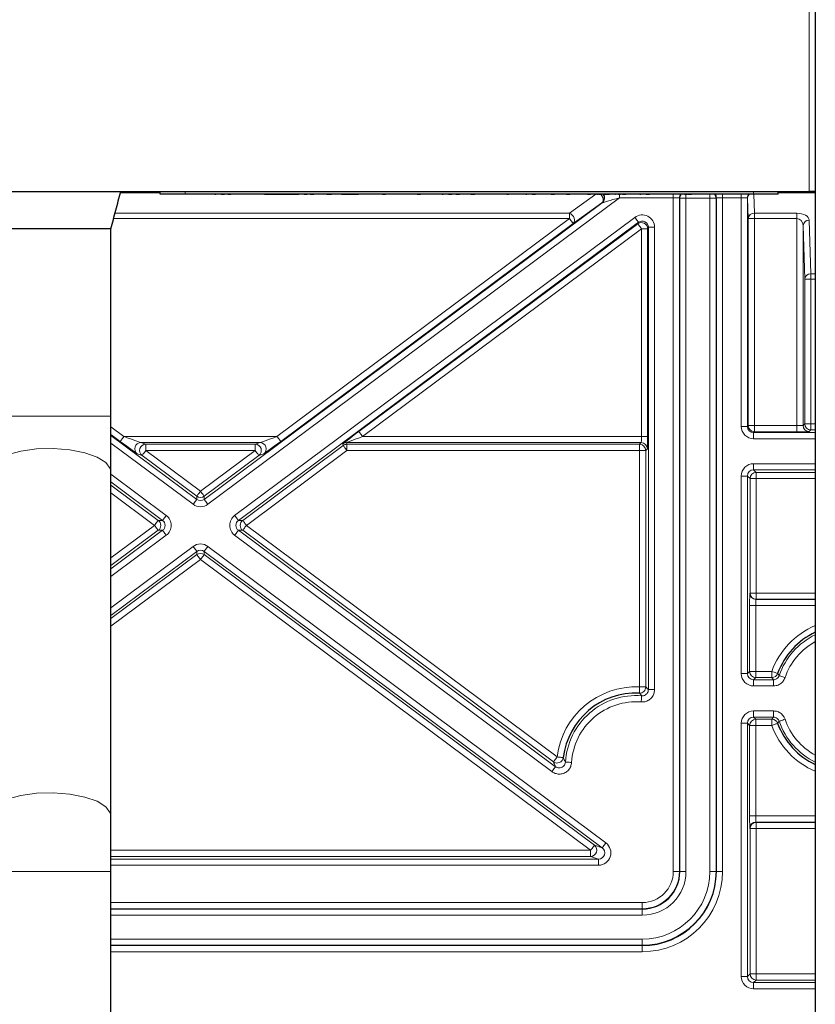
# Paper-space layout 'Blatt3' of a CAD drawing. Header units: millimetres. Extents: x 5 to 418, y 2 to 292.
# Tile 52 of 56: x 353 to 374, y 137 to 163. Entities that reach past the tile are written whole.
import ezdxf

# ---------------------------------------------------------------- set-up
doc = ezdxf.new("R2010")
doc.units = ezdxf.units.MM

psp = doc.layouts.new('Blatt3')

# ---------------------------------------------------------------- linework, layer by layer
at = {"color": 7, "linetype": 'Continuous', "lineweight": 25}
for p, q in [((374.4364, 252.2897), (374.4364, 127.2897)), ((316.2698, 158.5564), (374.2698, 158.5564)), ((356.7698, 158.4897), (356.7698, 158.5564)), ((373.4364, 158.4897), (373.4364, 158.5564)), ((374.4364, 158.5564), (374.2698, 158.5564)), ((357.4364, 158.4897), (356.7698, 158.4897)), ((372.7698, 158.4897), (357.4364, 158.4897)), ((358.2399, 158.4864), (358.2399, 158.4897)), ((358.2399, 158.4864), (358.2666, 158.4864)), ((358.2666, 158.4864), (358.2666, 158.4897)), ((358.3232, 158.4864), (358.3232, 158.4897)), ((358.3976, 158.4864), (358.3976, 158.4897)), ((358.4108, 158.4864), (358.4108, 158.4897)), ((358.4108, 158.4864), (358.4963, 158.4864)), ((358.4963, 158.4864), (358.4963, 158.4897)), ((358.5903, 158.4864), (358.5903, 158.4897)), ((358.5903, 158.4864), (358.6758, 158.4864)), ((358.6758, 158.4864), (358.6758, 158.4897)), ((358.7014, 158.4864), (358.7014, 158.4897)), ((358.8753, 158.4864), (358.8753, 158.4897)), ((359.0347, 158.4864), (359.0347, 158.4897)), ((359.1031, 158.4864), (359.1031, 158.4897)), ((359.1035, 158.4864), (359.1035, 158.4897)), ((359.1058, 158.4864), (359.1058, 158.4897)), ((359.3178, 158.4864), (359.3178, 158.4897)), ((359.5475, 158.4864), (359.5475, 158.4897)), ((359.5808, 158.4864), (359.5808, 158.4897)), ((359.5808, 158.4864), (359.8372, 158.4864)), ((359.8372, 158.4864), (359.8372, 158.4897)), ((359.8372, 158.4864), (359.9312, 158.4864)), ((359.9312, 158.4864), (359.9312, 158.4897)), ((359.9312, 158.4864), (360.1867, 158.4864)), ((360.1867, 158.4864), (360.1867, 158.4897)), ((360.1867, 158.4864), (360.3743, 158.4864)), ((360.3743, 158.4864), (360.3743, 158.4897)), ((360.3743, 158.4864), (360.445, 158.4864)), ((360.445, 158.4864), (360.445, 158.4897)), ((360.445, 158.4864), (360.4762, 158.4864)), ((360.4762, 158.4864), (360.4762, 158.4897)), ((360.4762, 158.4864), (360.5029, 158.4864)), ((360.5029, 158.4864), (360.5029, 158.4897)), ((360.5596, 158.4864), (360.5596, 158.4897)), ((360.6339, 158.4864), (360.6339, 158.4897)), ((360.6472, 158.4864), (360.6472, 158.4897)), ((360.6472, 158.4864), (360.7326, 158.4864)), ((360.7326, 158.4864), (360.7326, 158.4897)), ((360.8125, 158.4864), (360.8125, 158.4897)), ((360.8125, 158.4864), (360.8266, 158.4864)), ((360.8266, 158.4864), (360.8266, 158.4897)), ((360.8266, 158.4864), (360.9121, 158.4864)), ((360.9121, 158.4864), (360.9121, 158.4897)), ((360.9378, 158.4864), (360.9378, 158.4897)), ((361.1116, 158.4864), (361.1116, 158.4897)), ((361.2625, 158.4864), (361.274, 158.4864)), ((361.2711, 158.4864), (361.2711, 158.4897)), ((361.274, 158.4864), (361.274, 158.4897)), ((361.274, 158.4864), (361.3595, 158.4864)), ((361.3395, 158.4864), (361.3395, 158.4897)), ((361.3595, 158.4864), (361.3833, 158.4864)), ((361.5423, 158.4864), (361.5423, 158.4897)), ((361.6587, 158.4864), (361.6728, 158.4864)), ((361.6728, 158.4864), (361.6728, 158.4897)), ((361.6728, 158.4864), (361.7583, 158.4864)), ((361.7583, 158.4864), (361.7583, 158.4897)), ((361.7583, 158.4864), (361.7744, 158.4864)), ((361.7744, 158.4864), (361.7744, 158.4897)), ((361.7744, 158.4864), (362.0139, 158.4864)), ((362.0139, 158.4864), (362.0139, 158.4897)), ((362.0139, 158.4864), (362.1116, 158.4864)), ((362.1116, 158.4864), (362.1116, 158.4897)), ((362.1172, 158.4864), (362.1172, 158.4897)), ((362.3309, 158.4864), (362.3309, 158.4897)), ((362.4798, 158.4864), (362.4798, 158.4897)), ((362.5446, 158.4864), (362.5446, 158.4897)), ((362.6416, 158.4864), (362.6416, 158.4897)), ((362.7583, 158.4864), (362.7583, 158.4897)), ((362.7583, 158.4864), (362.8437, 158.4864)), ((362.8437, 158.4864), (362.8437, 158.4897)), ((362.9976, 158.4864), (362.9976, 158.4897)), ((363.6984, 158.4864), (363.6984, 158.4897)), ((363.6984, 158.4864), (363.7839, 158.4864)), ((363.7839, 158.4864), (363.7839, 158.4897)), ((363.9036, 158.4864), (363.9036, 158.4897)), ((363.904, 158.4864), (363.904, 158.4897)), ((363.9062, 158.4864), (363.9062, 158.4897)), ((364.1183, 158.4864), (364.1183, 158.4897)), ((364.348, 158.4864), (364.348, 158.4897)), ((364.3737, 158.4864), (364.3737, 158.4897)), ((364.3737, 158.4864), (364.4004, 158.4864)), ((364.4004, 158.4864), (364.4004, 158.4897)), ((364.457, 158.4864), (364.457, 158.4897)), ((364.5314, 158.4864), (364.5314, 158.4897)), ((364.5446, 158.4864), (364.5446, 158.4897)), ((364.5446, 158.4864), (364.6301, 158.4864)), ((364.6301, 158.4864), (364.6301, 158.4897)), ((364.7497, 158.4864), (364.7497, 158.4897)), ((364.7497, 158.4864), (364.8352, 158.4864)), ((364.8352, 158.4864), (364.8352, 158.4897)), ((364.9833, 158.4864), (364.9833, 158.4897)), ((365.1381, 158.4864), (365.1381, 158.4897)), ((365.1429, 158.4864), (365.1429, 158.4897)), ((365.1485, 158.4864), (365.2228, 158.4864)), ((365.2228, 158.4864), (365.2228, 158.4897)), ((365.2228, 158.4864), (365.2484, 158.4864)), ((365.2369, 158.4864), (365.2369, 158.4897)), ((365.4277, 158.4864), (365.4277, 158.4897)), ((365.6301, 158.4864), (365.6301, 158.4897)), ((365.6984, 158.4864), (365.6984, 158.4897)), ((365.8893, 158.4864), (365.8893, 158.4897)), ((366.0916, 158.4864), (366.0916, 158.4897)), ((366.1116, 158.4864), (366.1116, 158.4897)), ((366.1116, 158.4864), (366.1588, 158.4864)), ((366.16, 158.4864), (366.16, 158.4897)), ((366.1604, 158.4864), (366.1604, 158.4897)), ((366.1627, 158.4864), (366.1627, 158.4897)), ((366.3747, 158.4864), (366.3747, 158.4897)), ((366.6044, 158.4864), (366.6044, 158.4897)), ((366.6245, 158.4864), (366.6245, 158.4897)), ((366.6301, 158.4864), (366.6301, 158.4897)), ((366.6301, 158.4864), (366.6568, 158.4864)), ((366.6568, 158.4864), (366.6568, 158.4897)), ((366.7134, 158.4864), (366.7134, 158.4897)), ((366.7878, 158.4864), (366.7878, 158.4897)), ((366.801, 158.4864), (366.801, 158.4897)), ((366.801, 158.4864), (366.8865, 158.4864)), ((366.8865, 158.4864), (366.8865, 158.4897)), ((366.9805, 158.4864), (366.9805, 158.4897)), ((367.1884, 158.4864), (367.1884, 158.4897)), ((367.3138, 158.4864), (367.3138, 158.4897)), ((367.3138, 158.4864), (367.3993, 158.4864)), ((367.3993, 158.4864), (367.3993, 158.4897)), ((367.5305, 158.4864), (367.5305, 158.4897)), ((367.5732, 158.4864), (367.5732, 158.4897)), ((367.6334, 158.4864), (367.6334, 158.4897)), ((367.727, 158.4864), (367.7441, 158.4864)), ((367.7441, 158.4864), (367.7441, 158.4897)), ((367.7441, 158.4864), (367.804, 158.4864)), ((367.7807, 158.4864), (367.7807, 158.4897)), ((367.804, 158.4864), (367.8125, 158.4864)), ((367.9995, 158.4864), (367.9995, 158.4897)), ((368.191, 158.4864), (368.191, 158.4897)), ((368.1995, 158.4864), (368.1995, 158.4897)), ((368.2882, 158.4864), (368.2882, 158.4897)), ((368.2882, 158.4864), (368.3737, 158.4864)), ((368.3737, 158.4864), (368.3737, 158.4897)), ((368.4713, 158.4864), (368.4713, 158.4897)), ((368.5475, 158.4864), (368.5817, 158.4864)), ((368.5959, 158.4864), (368.5959, 158.4897)), ((368.5959, 158.4864), (368.6813, 158.4864)), ((368.6813, 158.4864), (368.6813, 158.4897)), ((368.7395, 158.4864), (368.7395, 158.4897)), ((368.7527, 158.4864), (368.7527, 158.4897)), ((368.7527, 158.4864), (368.801, 158.4864)), ((368.801, 158.4864), (368.801, 158.4897)), ((368.801, 158.4864), (368.8865, 158.4864)), ((368.8865, 158.4864), (368.8865, 158.4897)), ((368.9549, 158.4864), (368.9549, 158.4897)), ((369.0151, 158.4864), (369.0151, 158.4897)), ((369.0403, 158.4864), (369.0433, 158.4864)), ((369.1258, 158.4864), (369.1258, 158.4897)), ((369.1258, 158.4864), (369.1856, 158.4864)), ((369.1856, 158.4864), (369.1856, 158.4897)), ((369.1914, 158.4864), (369.1914, 158.4897)), ((369.2369, 158.4864), (369.2369, 158.4897)), ((369.2369, 158.4864), (369.3224, 158.4864)), ((369.3224, 158.4864), (369.3224, 158.4897)), ((369.348, 158.4864), (369.348, 158.4897)), ((369.5219, 158.4864), (369.5219, 158.4897)), ((369.6813, 158.4864), (369.6813, 158.4897)), ((369.707, 158.4864), (369.707, 158.4897)), ((369.707, 158.4864), (369.7337, 158.4864)), ((369.7337, 158.4864), (369.7337, 158.4897)), ((369.7903, 158.4864), (369.7903, 158.4897)), ((369.8647, 158.4864), (369.8647, 158.4897)), ((369.8779, 158.4864), (369.8779, 158.4897)), ((369.8779, 158.4864), (369.9634, 158.4864)), ((369.9634, 158.4864), (369.9634, 158.4897)), ((370.0574, 158.4864), (370.0574, 158.4897)), ((370.0578, 158.4864), (370.0578, 158.4897)), ((370.0601, 158.4864), (370.0601, 158.4897)), ((370.2722, 158.4864), (370.2722, 158.4897)), ((370.5019, 158.4864), (370.5019, 158.4897)), ((370.5702, 158.4864), (370.5702, 158.4897)), ((370.7782, 158.4864), (370.7782, 158.4897)), ((370.9036, 158.4864), (370.9036, 158.4897)), ((370.9036, 158.4864), (370.989, 158.4864)), ((370.989, 158.4864), (370.989, 158.4897)), ((370.9959, 158.4864), (370.9959, 158.4897)), ((371.0091, 158.4864), (371.0091, 158.4897)), ((371.0091, 158.4864), (371.0946, 158.4864)), ((371.0916, 158.4864), (371.0916, 158.4897)), ((371.4078, 158.4864), (371.4078, 158.4897)), ((371.7241, 158.4864), (371.7241, 158.4897)), ((371.727, 158.4864), (371.727, 158.4897)), ((373.4364, 158.4897), (372.7698, 158.4897)), ((355.4364, 157.5564), (352.1031, 157.5564)), ((355.4364, 152.5035), (355.4364, 157.5564)), ((355.4364, 151.005), (355.4364, 152.5035)), ((355.4364, 141.7215), (355.4364, 151.005)), ((355.4364, 140.223), (355.4364, 141.7215)), ((355.4364, 121.8897), (355.4364, 140.223))]:
    psp.add_line(p, q, dxfattribs=at)
at = {"color": 7, "linetype": 'Continuous', "lineweight": 18}
for p, q in [((374.2698, 158.5564), (374.2698, 240.223)), ((356.7698, 158.5275), (355.6954, 158.5275)), ((355.7014, 158.5498), (356.7698, 158.5498)), ((357.4364, 158.4897), (357.4364, 158.5564)), ((372.7698, 158.4897), (372.7698, 158.5564)), ((373.4364, 158.5498), (374.4364, 158.5498)), ((374.4364, 158.5275), (373.4364, 158.5275)), ((357.9526, 150.2575), (368.6876, 158.2532)), ((369.1537, 158.3926), (358.0522, 150.1239)), ((367.8052, 157.9736), (368.5196, 158.4864)), ((368.6764, 158.2495), (367.9048, 157.6957)), ((368.6876, 158.2532), (368.6764, 158.2495)), ((369.1537, 158.488), (369.1537, 158.3926)), ((370.606, 158.3926), (369.1537, 158.3926)), ((370.606, 158.3926), (370.606, 158.4868)), ((370.606, 140.223), (370.606, 158.3926)), ((370.7726, 158.3869), (370.7726, 140.223)), ((370.7815, 158.378), (370.7726, 158.3869)), ((370.7815, 140.223), (370.7815, 158.378)), ((370.9481, 158.378), (370.7815, 158.378)), ((370.9481, 158.4871), (370.9481, 158.378)), ((370.9481, 158.378), (370.9481, 140.223)), ((371.5914, 158.378), (370.9481, 158.378)), ((371.5914, 158.4871), (371.5914, 158.378)), ((371.5914, 140.223), (371.5914, 158.378)), ((371.7581, 158.378), (371.5914, 158.378)), ((371.7669, 158.3869), (371.7581, 158.378)), ((371.7581, 158.378), (371.7581, 140.223)), ((371.7669, 140.223), (371.7669, 158.3869)), ((371.9336, 158.3926), (371.9336, 158.4897)), ((372.4393, 158.3926), (371.9336, 158.3926)), ((371.9336, 158.3926), (371.9336, 140.223)), ((372.4393, 158.3926), (372.4393, 158.4897)), ((372.4393, 152.2259), (372.4393, 158.3926)), ((372.606, 158.3869), (372.606, 152.2259)), ((372.6097, 158.3831), (372.606, 158.3869)), ((372.6264, 157.8293), (372.6097, 158.3831)), ((372.7775, 158.4897), (372.7931, 157.9736)), ((367.8052, 157.8293), (355.5091, 157.8293)), ((355.5475, 157.9736), (367.8052, 157.9736)), ((358.7748, 149.8237), (369.5679, 157.8626)), ((369.6674, 157.729), (358.8744, 149.69)), ((359.9164, 151.9535), (367.8052, 157.8293)), ((367.8052, 157.9736), (367.8052, 157.8293)), ((369.6469, 157.6882), (369.6674, 157.729)), ((372.6264, 152.2463), (372.6264, 157.8293)), ((372.7931, 157.8293), (372.6264, 157.8293)), ((372.7931, 157.9736), (373.9393, 157.9736)), ((372.7931, 157.9736), (372.7931, 157.8293)), ((372.7931, 157.8293), (372.7931, 152.2463)), ((373.9393, 157.8293), (372.7931, 157.8293)), ((373.9393, 157.8293), (373.9393, 157.9736)), ((373.9393, 152.2463), (373.9393, 157.8293)), ((374.2726, 157.7845), (374.3163, 156.3378)), ((367.9048, 157.6957), (360.0159, 151.8198)), ((362.127, 152.0871), (369.6469, 157.6882)), ((369.7465, 157.5546), (362.2265, 151.9535)), ((369.7465, 157.5546), (369.9131, 157.5546)), ((369.7465, 151.9535), (369.7465, 157.5546)), ((369.9336, 157.5953), (369.9131, 157.5546)), ((369.9131, 157.5546), (369.9131, 151.9535)), ((369.9336, 157.5953), (370.1002, 157.5953)), ((369.9336, 145.1263), (369.9336, 157.5953)), ((370.1002, 157.5953), (370.1002, 145.1263)), ((374.106, 157.6402), (374.106, 152.2521)), ((374.1497, 156.1935), (374.106, 157.6402)), ((374.1497, 152.2958), (374.1497, 156.1935)), ((374.1497, 156.1935), (374.3163, 156.1935)), ((374.3163, 156.3378), (374.4364, 156.3378)), ((374.3163, 156.3378), (374.3163, 156.1935)), ((374.3163, 156.1935), (374.3163, 152.2958)), ((374.4364, 156.1935), (374.3163, 156.1935)), ((355.4364, 152.5035), (352.1031, 152.5035)), ((355.4364, 152.2167), (355.7898, 151.9535)), ((372.606, 152.2259), (372.4393, 152.2259)), ((372.606, 152.2259), (372.6264, 152.2463)), ((372.7931, 152.2463), (372.6264, 152.2463)), ((372.7931, 152.0797), (372.7931, 152.2463)), ((372.7931, 152.2463), (373.9393, 152.2463)), ((373.9393, 152.0797), (373.9393, 152.2463)), ((374.106, 152.2521), (374.1497, 152.2958)), ((374.3163, 152.2958), (374.1497, 152.2958)), ((374.3163, 152.2958), (374.3163, 152.1292)), ((374.3163, 152.2958), (374.4364, 152.2958)), ((355.6903, 151.8198), (355.4364, 152.0089)), ((355.4364, 151.9834), (357.7536, 150.2575)), ((355.7898, 151.9535), (359.9164, 151.9535)), ((362.2265, 151.9535), (369.7465, 151.9535)), ((369.7465, 151.9535), (369.9131, 151.9535)), ((372.7931, 152.0797), (372.7726, 152.0592)), ((372.7726, 152.0592), (372.7726, 151.8926)), ((372.7726, 152.0592), (374.4364, 152.0592)), ((374.4364, 151.8926), (372.7726, 151.8926)), ((373.9393, 152.0797), (372.7931, 152.0797)), ((374.3163, 152.1292), (374.2726, 152.0854)), ((374.4364, 152.1292), (374.3163, 152.1292)), ((357.654, 150.1239), (355.4364, 151.7756)), ((359.4593, 151.7868), (356.2469, 151.7868)), ((356.2469, 151.7868), (356.3788, 151.7431)), ((356.3788, 151.7431), (359.3274, 151.7431)), ((356.3788, 151.5765), (356.3788, 151.7431)), ((358.9914, 149.69), (361.7036, 151.7101)), ((359.3274, 151.7431), (359.4593, 151.7868)), ((359.3274, 151.7431), (359.3274, 151.5765)), ((361.7036, 151.7101), (361.6891, 151.7538)), ((369.7408, 151.7868), (361.7886, 151.7868)), ((361.7886, 151.7868), (361.8031, 151.7431)), ((361.8031, 151.7431), (369.697, 151.7431)), ((361.8031, 151.5765), (361.8031, 151.7431)), ((369.697, 151.7431), (369.7408, 151.7868)), ((369.697, 151.5765), (369.697, 151.7431)), ((369.9074, 151.6202), (369.8637, 151.5765)), ((356.2793, 151.4428), (356.1473, 151.4865)), ((357.7536, 150.3447), (356.2793, 151.4428)), ((356.3788, 151.5765), (357.8531, 150.4784)), ((359.3274, 151.5765), (356.3788, 151.5765)), ((357.8531, 150.4784), (359.3274, 151.5765)), ((359.4269, 151.4428), (357.9526, 150.3447)), ((361.8031, 151.5765), (359.091, 149.5564)), ((359.5589, 151.4865), (359.4269, 151.4428)), ((369.697, 151.5765), (361.8031, 151.5765)), ((369.8637, 151.5765), (369.697, 151.5765)), ((369.697, 145.2007), (369.697, 151.5765)), ((369.8637, 151.5765), (369.8637, 145.2007)), ((372.7726, 151.2202), (374.4364, 151.2202)), ((372.7726, 151.2202), (372.7726, 151.0535)), ((355.4364, 150.9371), (356.9314, 149.8237)), ((372.4393, 145.5592), (372.4393, 150.8869)), ((372.4393, 150.8869), (372.606, 150.8869)), ((372.606, 150.8869), (372.606, 145.5592)), ((372.6759, 150.817), (372.606, 150.8869)), ((372.6759, 147.7318), (372.6759, 150.817)), ((372.6759, 150.817), (372.8425, 150.817)), ((374.4364, 151.0535), (372.7726, 151.0535)), ((372.7726, 151.0535), (372.8425, 150.9836)), ((372.8425, 150.9836), (374.4364, 150.9836)), ((372.8425, 150.9836), (372.8425, 150.817)), ((372.8425, 150.817), (372.8425, 147.7318)), ((374.4364, 150.817), (372.8425, 150.817)), ((356.8318, 149.69), (355.4364, 150.7294)), ((355.4364, 150.6422), (356.7148, 149.69)), ((356.6152, 149.5564), (355.4364, 150.4344)), ((357.7536, 150.2575), (357.7536, 150.3447)), ((357.9526, 150.3447), (357.9526, 150.2575)), ((355.4364, 148.6784), (356.6152, 149.5564)), ((356.7148, 149.69), (356.8318, 149.69)), ((358.8744, 149.69), (358.9914, 149.69)), ((359.091, 149.5564), (367.4723, 143.3138)), ((355.4364, 148.3834), (356.8318, 149.4227)), ((356.7148, 149.4227), (355.4364, 148.4706)), ((356.9314, 149.2891), (355.4364, 148.1756)), ((356.8318, 149.4227), (356.7148, 149.4227)), ((367.3315, 142.9158), (358.7748, 149.2891)), ((358.8744, 149.4227), (367.431, 143.0495)), ((358.9914, 149.4227), (358.8744, 149.4227)), ((367.3727, 143.1801), (358.9914, 149.4227)), ((355.4364, 147.3371), (357.654, 148.9889)), ((358.0522, 148.9889), (368.7871, 140.9932)), ((357.7536, 148.8552), (355.4364, 147.1294)), ((355.4364, 147.0422), (357.7536, 148.768)), ((357.7536, 148.768), (357.7536, 148.8552)), ((368.6876, 140.8595), (357.9526, 148.8552)), ((357.9526, 148.8552), (357.9526, 148.768)), ((357.9526, 148.768), (368.4767, 140.9294)), ((357.8531, 148.6344), (355.4364, 146.8344)), ((368.3771, 140.7958), (357.8531, 148.6344)), ((372.67, 147.7259), (372.6759, 147.7318)), ((372.6759, 147.7318), (372.8425, 147.7318)), ((372.8425, 147.7318), (372.8425, 147.5652)), ((372.8425, 147.7318), (374.4364, 147.7318)), ((372.6642, 145.6175), (372.6642, 147.3926)), ((372.6642, 147.3926), (372.8309, 147.3926)), ((372.8309, 147.3926), (372.8309, 145.6175)), ((374.4364, 147.3926), (372.8309, 147.3926)), ((372.8425, 147.5652), (372.8366, 147.5592)), ((372.8366, 147.5592), (374.4364, 147.5592)), ((374.4364, 147.5652), (372.8425, 147.5652)), ((372.4393, 145.5592), (372.606, 145.5592)), ((372.606, 145.5592), (372.6642, 145.6175)), ((372.8309, 145.6175), (372.6642, 145.6175)), ((372.8309, 145.6175), (372.8309, 145.4509)), ((372.8309, 145.6175), (373.263, 145.6175)), ((373.263, 145.6175), (373.263, 145.4509)), ((372.8309, 145.4509), (372.7726, 145.3926)), ((372.7726, 145.3926), (372.7726, 145.2259)), ((372.7726, 145.3926), (373.3043, 145.3926)), ((373.263, 145.4509), (372.8309, 145.4509)), ((373.3043, 145.3926), (373.263, 145.4509)), ((373.3043, 145.3926), (373.3043, 145.2259)), ((369.8637, 145.2007), (369.697, 145.2007)), ((370.1002, 145.1263), (369.9336, 145.1263)), ((373.3043, 145.2259), (372.7726, 145.2259)), ((372.7726, 144.5535), (373.3043, 144.5535)), ((372.7726, 144.5535), (372.7726, 144.3869)), ((373.3043, 144.5535), (373.3043, 144.3869)), ((372.4393, 137.3925), (372.4393, 144.2202)), ((372.4393, 144.2202), (372.606, 144.2202)), ((372.606, 144.2202), (372.606, 137.3925)), ((372.6642, 144.1619), (372.606, 144.2202)), ((373.3043, 144.3869), (372.7726, 144.3869)), ((372.7726, 144.3869), (372.8309, 144.3286)), ((372.8309, 144.3286), (373.263, 144.3286)), ((372.8309, 144.3286), (372.8309, 144.1619)), ((373.263, 144.3286), (373.3043, 144.3869)), ((373.263, 144.3286), (373.263, 144.1619)), ((372.6642, 141.7202), (372.6642, 144.1619)), ((372.6642, 144.1619), (372.8309, 144.1619)), ((372.8309, 144.1619), (372.8309, 141.7202)), ((373.263, 144.1619), (372.8309, 144.1619)), ((372.6642, 141.7202), (372.8309, 141.7202)), ((372.8309, 141.7202), (374.4364, 141.7202)), ((374.4364, 141.5535), (372.8366, 141.5535)), ((372.8366, 141.5535), (372.8425, 141.5476)), ((372.8425, 141.5476), (374.4364, 141.5476)), ((372.8425, 141.5476), (372.8425, 141.381)), ((372.6759, 141.381), (372.67, 141.3869)), ((372.6759, 137.4625), (372.6759, 141.381)), ((372.8425, 141.381), (372.6759, 141.381)), ((372.8425, 141.381), (372.8425, 137.4625)), ((374.4364, 141.381), (372.8425, 141.381)), ((355.4364, 140.7958), (368.3771, 140.7958)), ((368.3771, 140.6292), (368.3771, 140.7958)), ((368.4767, 140.9294), (368.6876, 140.8595)), ((368.3771, 140.6292), (355.4364, 140.6292)), ((355.4364, 140.5592), (368.5881, 140.5592)), ((368.5881, 140.5592), (368.3771, 140.6292)), ((368.5881, 140.3926), (368.5881, 140.5592)), ((355.4364, 140.223), (352.1031, 140.223)), ((368.5881, 140.3926), (355.4364, 140.3926)), ((370.7726, 140.223), (370.606, 140.223)), ((370.7815, 140.223), (370.7726, 140.223)), ((370.9481, 140.223), (370.7815, 140.223)), ((371.7581, 140.223), (371.5914, 140.223)), ((371.7581, 140.223), (371.7669, 140.223)), ((371.9336, 140.223), (371.7669, 140.223)), ((355.4364, 139.3868), (369.7698, 139.3868)), ((369.7698, 139.2202), (355.4364, 139.2202)), ((355.4364, 139.2114), (369.7698, 139.2114)), ((369.7698, 139.2202), (369.7698, 139.3868)), ((369.7698, 139.2114), (369.7698, 139.2202)), ((369.7698, 139.0447), (369.7698, 139.2114)), ((369.7698, 139.0447), (355.4364, 139.0447)), ((355.4364, 138.4014), (369.7698, 138.4014)), ((369.7698, 138.2347), (369.7698, 138.4014)), ((369.7698, 138.2347), (355.4364, 138.2347)), ((355.4364, 138.2259), (369.7698, 138.2259)), ((369.7698, 138.2347), (369.7698, 138.2259)), ((369.7698, 138.0593), (369.7698, 138.2259)), ((369.7698, 138.0593), (355.4364, 138.0593)), ((372.4393, 137.3925), (372.606, 137.3925)), ((372.606, 137.3925), (372.6759, 137.4625)), ((372.8425, 137.4625), (372.6759, 137.4625)), ((372.8425, 137.2958), (372.7726, 137.2259)), ((372.8425, 137.4625), (372.8425, 137.2958)), ((372.8425, 137.4625), (374.4364, 137.4625)), ((374.4364, 137.2958), (372.8425, 137.2958)), ((372.7726, 137.2259), (372.7726, 137.0593)), ((372.7726, 137.2259), (374.4364, 137.2259)), ((374.4364, 137.0593), (372.7726, 137.0593))]:
    psp.add_line(p, q, dxfattribs=at)
at = {"color": 7, "linetype": 'Continuous', "lineweight": 18, "flags": 128}
for points in [[(368.6764, 158.2495), (368.6991, 158.2759), (368.7115, 158.3112), (368.7127, 158.3527), (368.7024, 158.3966), (368.6816, 158.4395), (368.652, 158.4776), (368.643, 158.4864)], [(367.8052, 157.9736), (367.8444, 157.9539), (367.8803, 157.9237), (367.91, 157.8856), (367.9308, 157.8428), (367.941, 157.7988), (367.9399, 157.7574), (367.9275, 157.722), (367.9048, 157.6957)], [(367.8052, 157.8293), (367.8244, 157.8035), (367.8429, 157.7787), (367.86, 157.7558), (367.875, 157.7356), (367.8874, 157.719), (367.8967, 157.7065), (367.9026, 157.6986), (367.9048, 157.6957)], [(369.6674, 157.729), (369.6652, 157.7319), (369.6593, 157.7398), (369.65, 157.7523), (369.6376, 157.7689), (369.6226, 157.7891), (369.6055, 157.812), (369.5871, 157.8368), (369.5679, 157.8626)], [(369.6469, 157.6882), (369.6491, 157.6852), (369.655, 157.6774), (369.6643, 157.6649), (369.6767, 157.6482), (369.6917, 157.6281), (369.7088, 157.6052), (369.7273, 157.5803), (369.7465, 157.5546)], [(355.6903, 151.8198), (355.6925, 151.8228), (355.6984, 151.8307), (355.7077, 151.8432), (355.72, 151.8598), (355.7351, 151.8799), (355.7521, 151.9029), (355.7706, 151.9277), (355.7898, 151.9535)], [(359.9164, 151.9535), (359.9356, 151.9277), (359.9541, 151.9029), (359.9711, 151.8799), (359.9862, 151.8598), (359.9986, 151.8432), (360.0079, 151.8307), (360.0137, 151.8228), (360.0159, 151.8198)], [(362.127, 152.0871), (362.1292, 152.0842), (362.135, 152.0763), (362.1443, 152.0638), (362.1567, 152.0472), (362.1717, 152.027), (362.1888, 152.0041), (362.2073, 151.9793), (362.2265, 151.9535)], [(355.4364, 151.005), (355.4209, 151.0901), (355.2985, 151.2538), (355.0626, 151.3991), (354.7309, 151.5151), (354.3279, 151.5933), (353.8835, 151.6279), (353.4307, 151.6163), (353.003, 151.5594), (352.6322, 151.4613), (352.3457, 151.3294), (352.1649, 151.1735), (352.1031, 151.005)], [(361.8031, 151.5765), (361.7839, 151.6022), (361.7654, 151.6271), (361.7483, 151.65), (361.7333, 151.6701), (361.7209, 151.6868), (361.7116, 151.6993), (361.7058, 151.7071), (361.7036, 151.7101)], [(356.3788, 151.5765), (356.3596, 151.5507), (356.3411, 151.5258), (356.324, 151.5029), (356.309, 151.4828), (356.2966, 151.4661), (356.2873, 151.4536), (356.2815, 151.4458), (356.2793, 151.4428)], [(359.4269, 151.4428), (359.4247, 151.4458), (359.4189, 151.4536), (359.4096, 151.4661), (359.3972, 151.4828), (359.3822, 151.5029), (359.3651, 151.5258), (359.3466, 151.5507), (359.3274, 151.5765)], [(357.8531, 150.4784), (357.8339, 150.4526), (357.8154, 150.4277), (357.7983, 150.4048), (357.7833, 150.3847), (357.7709, 150.368), (357.7616, 150.3555), (357.7558, 150.3477), (357.7536, 150.3447)], [(357.9526, 150.3447), (357.9504, 150.3477), (357.9446, 150.3555), (357.9353, 150.368), (357.9229, 150.3847), (357.9079, 150.4048), (357.8908, 150.4277), (357.8723, 150.4526), (357.8531, 150.4784)], [(357.7536, 150.2575), (357.7514, 150.2546), (357.7455, 150.2467), (357.7362, 150.2342), (357.7238, 150.2176), (357.7088, 150.1974), (357.6917, 150.1745), (357.6732, 150.1497), (357.654, 150.1239)], [(357.9526, 150.2575), (357.9548, 150.2546), (357.9607, 150.2467), (357.97, 150.2342), (357.9824, 150.2176), (357.9974, 150.1974), (358.0145, 150.1745), (358.033, 150.1497), (358.0522, 150.1239)], [(356.9314, 149.8237), (356.9122, 149.7979), (356.8937, 149.7731), (356.8766, 149.7501), (356.8616, 149.73), (356.8492, 149.7133), (356.8399, 149.7009), (356.8341, 149.693), (356.8318, 149.69)], [(358.8744, 149.69), (358.8722, 149.693), (358.8663, 149.7009), (358.857, 149.7133), (358.8446, 149.73), (358.8296, 149.7501), (358.8125, 149.7731), (358.794, 149.7979), (358.7748, 149.8237)], [(356.6152, 149.5564), (356.6345, 149.5822), (356.6529, 149.607), (356.67, 149.6299), (356.685, 149.6501), (356.6974, 149.6667), (356.7067, 149.6792), (356.7126, 149.6871), (356.7148, 149.69)], [(356.6152, 149.5564), (356.6345, 149.5306), (356.6529, 149.5058), (356.67, 149.4828), (356.685, 149.4627), (356.6974, 149.4461), (356.7067, 149.4336), (356.7126, 149.4257), (356.7148, 149.4227)], [(359.091, 149.5564), (359.0717, 149.5822), (359.0533, 149.607), (359.0362, 149.6299), (359.0212, 149.6501), (359.0088, 149.6667), (358.9995, 149.6792), (358.9936, 149.6871), (358.9914, 149.69)], [(358.9914, 149.4227), (358.9936, 149.4257), (358.9995, 149.4336), (359.0088, 149.4461), (359.0212, 149.4627), (359.0362, 149.4828), (359.0533, 149.5058), (359.0717, 149.5306), (359.091, 149.5564)], [(356.8318, 149.4227), (356.8341, 149.4198), (356.8399, 149.4119), (356.8492, 149.3994), (356.8616, 149.3828), (356.8766, 149.3626), (356.8937, 149.3397), (356.9122, 149.3149), (356.9314, 149.2891)], [(358.8744, 149.4227), (358.8722, 149.4198), (358.8663, 149.4119), (358.857, 149.3994), (358.8446, 149.3828), (358.8296, 149.3626), (358.8125, 149.3397), (358.794, 149.3149), (358.7748, 149.2891)], [(357.7536, 148.8552), (357.7514, 148.8582), (357.7455, 148.8661), (357.7362, 148.8785), (357.7238, 148.8952), (357.7088, 148.9153), (357.6917, 148.9382), (357.6732, 148.9631), (357.654, 148.9889)], [(357.9526, 148.8552), (357.9548, 148.8582), (357.9607, 148.8661), (357.97, 148.8785), (357.9824, 148.8952), (357.9974, 148.9153), (358.0145, 148.9382), (358.033, 148.9631), (358.0522, 148.9889)], [(357.7536, 148.768), (357.7558, 148.7651), (357.7616, 148.7572), (357.7709, 148.7447), (357.7833, 148.7281), (357.7983, 148.7079), (357.8154, 148.685), (357.8339, 148.6602), (357.8531, 148.6344)], [(357.8531, 148.6344), (357.8723, 148.6602), (357.8908, 148.685), (357.9079, 148.7079), (357.9229, 148.7281), (357.9353, 148.7447), (357.9446, 148.7572), (357.9504, 148.7651), (357.9526, 148.768)], [(373.263, 145.6175), (373.2932, 145.6065), (373.3223, 145.596), (373.3492, 145.5862), (373.3728, 145.5777), (373.3923, 145.5706), (373.4069, 145.5653), (373.4162, 145.5619), (373.4196, 145.5607)], [(373.462, 145.5055), (373.4655, 145.5043), (373.4748, 145.5011), (373.4895, 145.4961), (373.5092, 145.4894), (373.533, 145.4813), (373.56, 145.4721), (373.5893, 145.4621), (373.6197, 145.4518)], [(369.6897, 145.0342), (369.6899, 145.0379), (369.6903, 145.0477), (369.691, 145.0632), (369.6919, 145.084), (369.693, 145.1091), (369.6943, 145.1376), (369.6956, 145.1685), (369.697, 145.2007)], [(369.7406, 144.7941), (369.7432, 144.8261), (369.7456, 144.857), (369.7479, 144.8855), (369.7499, 144.9105), (369.7515, 144.9312), (369.7527, 144.9467), (369.7535, 144.9565), (369.7538, 144.9602)], [(373.4196, 144.2187), (373.4162, 144.2175), (373.4069, 144.2141), (373.3923, 144.2088), (373.3728, 144.2018), (373.3492, 144.1932), (373.3223, 144.1835), (373.2932, 144.1729), (373.263, 144.1619)], [(373.6197, 144.3277), (373.5893, 144.3173), (373.56, 144.3073), (373.533, 144.2981), (373.5092, 144.29), (373.4895, 144.2833), (373.4748, 144.2783), (373.4655, 144.2751), (373.462, 144.274)], [(367.4723, 143.3138), (367.4531, 143.288), (367.4346, 143.2631), (367.4175, 143.2402), (367.4025, 143.2201), (367.3901, 143.2034), (367.3808, 143.1909), (367.3749, 143.1831), (367.3727, 143.1801)], [(367.6377, 143.2938), (367.634, 143.2942), (367.6243, 143.2954), (367.6088, 143.2973), (367.5882, 143.2997), (367.5633, 143.3028), (367.5349, 143.3062), (367.5042, 143.3099), (367.4723, 143.3138)], [(367.8632, 143.1628), (367.8311, 143.1648), (367.8002, 143.1666), (367.7717, 143.1684), (367.7466, 143.1699), (367.7259, 143.1712), (367.7104, 143.1721), (367.7006, 143.1727), (367.6969, 143.173)], [(367.3315, 142.9158), (367.3507, 142.9416), (367.3692, 142.9665), (367.3863, 142.9894), (367.4013, 143.0095), (367.4137, 143.0262), (367.423, 143.0387), (367.4288, 143.0465), (367.431, 143.0495)], [(355.4364, 141.7215), (355.4209, 141.8065), (355.2985, 141.9702), (355.0626, 142.1155), (354.7309, 142.2315), (354.3279, 142.3098), (353.8835, 142.3444), (353.4307, 142.3328), (353.003, 142.2758), (352.6322, 142.1778), (352.3457, 142.0459), (352.1649, 141.8899), (352.1031, 141.7215), (352.1031, 141.7215)], [(368.6876, 140.8595), (368.6898, 140.8625), (368.6957, 140.8704), (368.705, 140.8829), (368.7174, 140.8995), (368.7324, 140.9196), (368.7495, 140.9426), (368.7679, 140.9674), (368.7871, 140.9932)], [(368.3771, 140.7958), (368.3963, 140.8216), (368.4148, 140.8464), (368.4319, 140.8693), (368.4469, 140.8895), (368.4593, 140.9061), (368.4686, 140.9186), (368.4745, 140.9265), (368.4767, 140.9294)]]:
    psp.add_lwpolyline(points, dxfattribs=at)
at = {"color": 7, "linetype": 'Continuous', "lineweight": 18}
for centre, radius, start, end in [((368.5766, 158.383), 0.1667, 306.77969, 38.88618), ((368.5878, 158.3868), 0.1667, 306.77892, 37.3605), ((370.9393, 158.3868), 0.1667, 142.64789, 179.98119), ((370.9482, 158.378), 0.1667, 139.0245, 179.97907), ((371.5914, 158.378), 0.1667, 0.0205, 40.97822), ((371.6002, 158.3868), 0.1667, 0.02042, 38.12465), ((372.7727, 158.3868), 0.1667, 141.87697, 179.97796), ((372.7764, 158.3831), 0.1667, 140.22793, 179.98305), ((372.7495, 158.3782), 0.1399, 127.1552, 177.97222), ((369.7464, 157.5544), 0.1667, 0.05323, 126.62694), ((372.7842, 157.8156), 0.1583, 86.77621, 175.01978), ((374.2637, 157.6265), 0.1583, 86.77443, 175.01974), ((374.3074, 156.1797), 0.1583, 86.77431, 175.02168), ((372.7931, 152.2464), 0.1667, 180.02039, 269.97876), ((374.2727, 152.2521), 0.1667, 180.02039, 269.97961), ((374.3164, 152.2959), 0.1667, 180.01953, 269.97961), ((356.2471, 151.6201), 0.1667, 90.09933, 233.22102), ((356.3791, 151.5764), 0.1667, 90.0993, 233.22126), ((359.3271, 151.5764), 0.1667, 306.77865, 89.90079), ((359.4591, 151.6201), 0.1667, 306.779, 89.90044), ((361.7886, 151.6202), 0.1667, 90.00418, 126.67477), ((361.8031, 151.5764), 0.1667, 90.00898, 126.67254), ((369.697, 151.5764), 0.1667, 0.02039, 89.97876), ((369.7407, 151.6201), 0.1667, 0.02003, 89.98082), ((372.8426, 150.8169), 0.1667, 90.02125, 179.97875), ((357.8531, 150.4784), 0.1667, 233.33455, 306.66545), ((356.6151, 149.5564), 0.1667, 306.709, 53.291), ((359.0911, 149.5564), 0.1667, 126.709, 233.291), ((357.8531, 148.6343), 0.1667, 53.33541, 126.66459), ((372.8367, 147.7259), 0.1667, 180.01953, 269.98047), ((372.8426, 147.7319), 0.1667, 180.01968, 269.98118), ((375.2698, 144.8897), 2.1347, 112.97793, 160.06633), ((375.2698, 144.8897), 1.9098, 115.87148, 161.18994), ((375.2698, 144.8897), 1.7431, 118.55936, 161.18994), ((372.8309, 145.6176), 0.1667, 180.01954, 269.97961), ((373.2629, 145.6176), 0.1667, 270.01579, 340.05283), ((378.364, 149.3119), 6.2063, 217.18665, 217.8291), ((369.6031, 143.0564), 2.1463, 87.49224, 173.113), ((369.697, 145.2007), 0.1667, 267.51528, 359.97877), ((369.6031, 143.0564), 1.9098, 85.47452, 176.50019), ((369.6031, 143.0564), 1.7431, 85.47452, 176.50019), ((372.8309, 144.1619), 0.1667, 90.01867, 179.98047), ((373.2629, 144.1619), 0.1667, 19.94507, 89.98876), ((378.5166, 140.3504), 6.3987, 142.18056, 142.80369), ((375.2698, 144.8897), 1.9098, 198.81006, 244.12852), ((375.2698, 144.8897), 1.7431, 198.81006, 241.44064), ((375.2698, 144.8897), 2.1347, 199.93367, 247.02207), ((367.4722, 143.3139), 0.1667, 233.36077, 353.07231), ((372.8367, 141.3868), 0.1667, 90.01953, 179.98047), ((372.8426, 141.3809), 0.1667, 90.01882, 179.98032), ((368.3768, 140.7959), 0.1667, 270.09806, 53.22179), ((369.7698, 140.223), 2.1638, 270, 0), ((369.7698, 140.223), 0.8362, 270, 0), ((369.7698, 140.223), 1.0029, 270, 0), ((369.7698, 140.223), 1.9883, 270, 0), ((369.7698, 140.223), 1.1783, 270, 0), ((369.7698, 140.223), 1.8217, 270, 0), ((372.8426, 137.4625), 0.1667, 180.0221, 269.97875)]:
    psp.add_arc(centre, radius, start, end, dxfattribs=at)
at = {"color": 7, "linetype": 'Continuous', "lineweight": 25}
for centre, radius, start, end in [((375.2698, 144.8897), 1.968, 115.05139, 160.06633), ((369.6031, 143.0564), 1.9797, 87.49224, 173.113), ((375.2698, 144.8897), 1.968, 199.93367, 244.94861), ((369.7698, 140.223), 1.9971, 270, 0), ((369.7698, 140.223), 1.0117, 270, 0)]:
    psp.add_arc(centre, radius, start, end, dxfattribs=at)
at = {"color": 7, "linetype": 'Continuous', "lineweight": 18}
for centre, major_axis, ratio, start_param, end_param in [((369.1459, 158.3868), (0.4585, 0.1338), 0.0071156, 1.5516838, 3.1050269), ((370.606, 158.3868), (0.1667, 0), 0.0349101, 0.0174533, 1.5707963), ((371.9336, 158.3868), (0.1667, 0), 0.0349101, 1.5707963, 3.1241394), ((372.4393, 158.3868), (0.1667, 0), 0.0349101, 0.0174533, 1.5707963), ((369.7668, 157.5951), (-0.1497, -0.2981), 0.9992442, 2.0364068, 4.2467785), ((369.7668, 157.5951), (0.075, 0.1493), 0.9977366, 5.1779994, 7.3883712), ((373.9393, 157.7812), (0.3333, 0), 0.5773503, 0.0174533, 1.5707963), ((373.9393, 157.6368), (0, 0.1925), 0.8660254, 4.7298423, 6.2831853), ((372.7727, 152.226), (-0.2358, -0.2358), 0.9996955, 5.4979394, 7.0684312), ((372.7727, 152.226), (0.118, 0.118), 0.999087, 2.3563468, 3.9268385), ((373.9393, 152.2522), (0.1667, 0), 0.0349101, 4.712389, 6.265732), ((355.7996, 151.9535), (0.4476, -0.1666), 0.0071156, 4.6932765, 6.2466195), ((359.9066, 151.9535), (0.4476, 0.1666), 0.0071156, 3.1781584, 4.7315015), ((362.1367, 152.0871), (0.4476, 0.3333), 0.0104246, 1.5847957, 3.1381387), ((362.2362, 151.9535), (0.4476, 0.1666), 0.0071156, 1.5899088, 3.1432518), ((369.7407, 151.9535), (0, 0.1667), 0.0349101, 3.1590459, 4.712389), ((369.9073, 151.9535), (0, 0.3333), 0.0174551, 3.1590459, 4.712389), ((373.9393, 152.0855), (0.3333, 0), 0.0174551, 4.712389, 6.265732), ((355.7, 151.8198), (0.4476, -0.3333), 0.0104246, 4.6983896, 6.2517327), ((360.0062, 151.8198), (0.4476, 0.3333), 0.0104246, 3.1730453, 4.7263883), ((372.7727, 150.8868), (-0.2358, 0.2358), 0.9996955, 5.4979394, 7.0684312), ((372.7727, 150.8868), (0.118, -0.118), 0.999087, 2.3563468, 3.9268385), ((357.8531, 150.3913), (0, -0.3334), 0.9997632, 5.6431168, 6.9232538), ((357.8531, 150.3913), (0, 0.1668), 0.9992901, 2.5015242, 3.7816611), ((356.7321, 149.5564), (0.3335, 0), 0.9995733, 5.3527754, 7.2135953), ((358.9741, 149.5564), (-0.3335, 0), 0.9995733, 5.3527754, 7.2135953), ((356.7321, 149.5564), (0.1669, 0), 0.9987213, 5.3527754, 7.2135953), ((358.9741, 149.5564), (0.1669, 0), 0.9987213, 2.2111827, 4.0720026), ((357.8531, 148.7214), (0, 0.3334), 0.9997632, 5.6431168, 6.9232538), ((357.8531, 148.7214), (0, 0.1668), 0.9992901, 5.6431168, 6.9232538), ((372.6701, 147.3926), (0, 0.3333), 0.0174551, 0.0174533, 1.5707963), ((372.8367, 147.3926), (0, 0.1667), 0.0349101, 0.0174533, 1.5707963), ((372.7727, 145.5593), (-0.2358, -0.2358), 0.9996955, 5.4979394, 7.0684312), ((372.7727, 145.5593), (0.118, 0.118), 0.999087, 2.3563468, 3.9268385), ((372.7727, 144.2201), (-0.2358, 0.2358), 0.9996955, 5.4979394, 7.0684312), ((372.7727, 144.2201), (0.118, -0.118), 0.999087, 2.3563468, 3.9268385), ((372.6701, 141.7202), (0, 0.3333), 0.0174551, 1.5707963, 3.1241394), ((372.8367, 141.7202), (0, 0.1667), 0.0349101, 1.5707963, 3.1241394), ((368.5878, 140.726), (-0.3169, 0.105), 0.9984649, 1.8913464, 4.3918389), ((368.5878, 140.726), (0.1589, -0.0527), 0.995411, 5.0329391, 7.5334315), ((372.7727, 137.3927), (0.2358, 0.2358), 0.9996955, 2.3563468, 3.9268385), ((372.7727, 137.3927), (0.118, 0.118), 0.999087, 2.3563468, 3.9268385)]:
    psp.add_ellipse(centre, major_axis=major_axis, ratio=ratio, start_param=start_param, end_param=end_param, dxfattribs=at)
at = {"color": 7, "linetype": 'Continuous', "lineweight": 25}
psp.add_open_spline([(355.4364, 157.5564), (355.481, 157.7241), (355.5695, 158.0568), (355.6588, 158.3907), (355.7031, 158.5564)], degree=3, knots=[0, 0, 0, 0, 0.50392836, 1, 1, 1, 1], dxfattribs=at)
at = {"color": 7, "linetype": 'Continuous', "lineweight": 18}
for points, knots in [([(373.462, 145.5055), (373.4542, 145.4883), (373.4386, 145.454), (373.3954, 145.4163), (373.3486, 145.3956), (373.3171, 145.3934), (373.3043, 145.3926)], [0, 0, 0, 0, 0.2714115, 0.542797, 0.8141707, 1, 1, 1, 1]), ([(373.3043, 145.2259), (373.3299, 145.2277), (373.3929, 145.232), (373.4865, 145.2734), (373.573, 145.3488), (373.6042, 145.4174), (373.6197, 145.4518)], [0, 0, 0, 0, 0.1858192, 0.4571924, 0.7285979, 1, 1, 1, 1]), ([(369.7538, 144.9602), (369.752, 144.9623), (369.7432, 144.9727), (369.7218, 144.9976), (369.7022, 145.0199), (369.6897, 145.0342)], [0, 0, 0, 0, 0.0831875, 0.4159375, 1, 1, 1, 1]), ([(369.7406, 144.7941), (369.7741, 144.7944), (369.8452, 144.795), (369.9471, 144.8387), (370.0317, 144.914), (370.0892, 145.0139), (370.0965, 145.0888), (370.1002, 145.1263)], [0, 0, 0, 0, 0.18219245, 0.38660718, 0.59104622, 0.79552016, 1, 1, 1, 1]), ([(369.9336, 145.1263), (369.9317, 145.1076), (369.9281, 145.0701), (369.8993, 145.0201), (369.8571, 144.9825), (369.8061, 144.9606), (369.7705, 144.9603), (369.7538, 144.9602)], [0, 0, 0, 0, 0.2045191, 0.4089796, 0.61338, 0.8177765, 1, 1, 1, 1]), ([(369.8637, 145.2007), (369.8761, 145.1876), (369.8994, 145.1631), (369.9228, 145.138), (369.9336, 145.1263)], [0, 0, 0, 0, 0.5357105, 1, 1, 1, 1]), ([(373.6197, 144.3277), (373.6098, 144.3514), (373.5855, 144.4096), (373.5161, 144.4849), (373.4168, 144.5425), (373.3418, 144.5498), (373.3043, 144.5535)], [0, 0, 0, 0, 0.185814, 0.4571986, 0.7285999, 1, 1, 1, 1]), ([(373.3043, 144.3869), (373.323, 144.385), (373.3605, 144.3814), (373.4102, 144.3526), (373.4449, 144.3149), (373.457, 144.2858), (373.462, 144.274)], [0, 0, 0, 0, 0.27142, 0.5428038, 0.8141658, 1, 1, 1, 1]), ([(367.8632, 143.1628), (367.8573, 143.1256), (367.8453, 143.0512), (367.7819, 142.9551), (367.6928, 142.8846), (367.5846, 142.8477), (367.4709, 142.8489), (367.3853, 142.8789), (367.343, 142.9079), (367.3315, 142.9158)], [0, 0, 0, 0, 0.1569562, 0.3139203, 0.470806, 0.6276121, 0.7844066, 0.9412515, 1, 1, 1, 1]), ([(367.431, 143.0495), (367.4209, 143.0715), (367.4006, 143.1156), (367.3821, 143.1585), (367.3727, 143.1801)], [0, 0, 0, 0, 0.4970231, 1, 1, 1, 1]), ([(367.6969, 143.173), (367.6939, 143.1544), (367.688, 143.1171), (367.6563, 143.069), (367.6117, 143.0337), (367.5576, 143.0153), (367.5008, 143.016), (367.4579, 143.031), (367.4368, 143.0455), (367.431, 143.0495)], [0, 0, 0, 0, 0.1570591, 0.3140115, 0.4708229, 0.6275394, 0.7842926, 0.9412017, 1, 1, 1, 1]), ([(367.6377, 143.2938), (367.6472, 143.2738), (367.6661, 143.234), (367.6867, 143.1932), (367.6969, 143.173)], [0, 0, 0, 0, 0.5029785, 1, 1, 1, 1])]:
    psp.add_open_spline(points, degree=3, knots=knots, dxfattribs=at)

doc.saveas('drawing.dxf')
